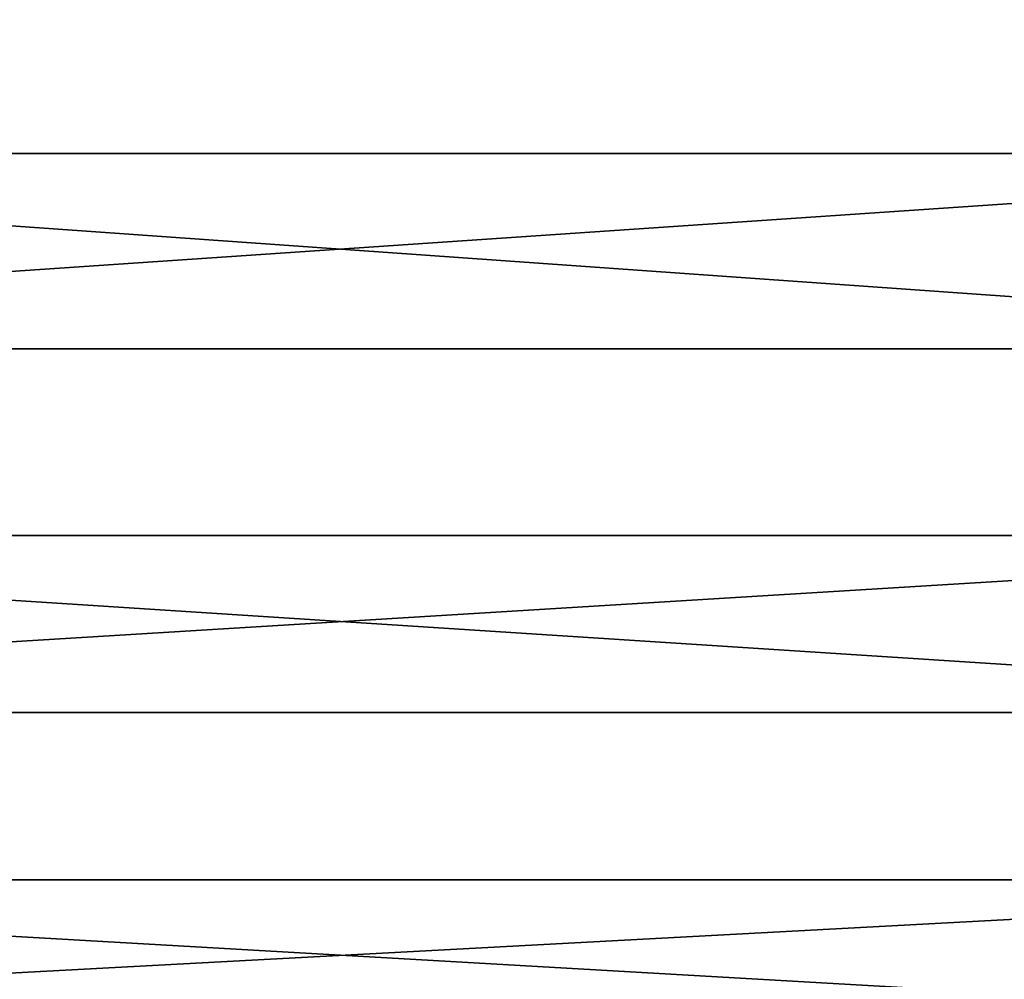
# Model space of a CAD drawing. Header units: millimetres. Extents: x -147 to 182, y -41 to 41.
# Tile 12 of 256: x -123.5 to -118.09, y -17.73 to -12.46. Entities that reach past the tile are written whole.
import ezdxf

# ---------------------------------------------------------------- set-up
doc = ezdxf.new("R2010")
doc.units = ezdxf.units.MM
doc.header["$LTSCALE"] = 51.403556
doc.layers.add('35', color=7, linetype='CONTINUOUS')
doc.layers.add('36', color=7, linetype='CONTINUOUS')

msp = doc.modelspace()

# ---------------------------------------------------------------- linework, layer by layer
at = {"layer": '35', "color": 7, "linetype": 'CONTINUOUS'}
for points in [[(-144.9361, -10.9158, 20.2446), (-144.9361, -13.1923, 18.8405), (-114, -10.9158, 20.2446), (-144.9361, -10.9158, 20.2446)], [(-114, -10.9158, 20.2446), (-144.9361, -13.1923, 18.8405), (-114, -13.1923, 18.8405), (-114, -10.9158, 20.2446)], [(-144.9361, -13.1923, 18.8405), (-144.9361, -15.2903, 17.1816), (-114, -13.1923, 18.8405), (-144.9361, -13.1923, 18.8405)], [(-114, -13.1923, 18.8405), (-144.9361, -15.2903, 17.1816), (-114, -15.2903, 17.1816), (-114, -13.1923, 18.8405)], [(-144.9361, -15.2903, 17.1816), (-144.9361, -17.1816, 15.2903), (-114, -15.2903, 17.1816), (-144.9361, -15.2903, 17.1816)], [(-114, -15.2903, 17.1816), (-144.9361, -17.1816, 15.2903), (-114, -17.1816, 15.2903), (-114, -15.2903, 17.1816)], [(-144.9361, -17.1816, 15.2903), (-144.9361, -18.8405, 13.1923), (-114, -17.1816, 15.2903), (-144.9361, -17.1816, 15.2903)], [(-114, -17.1816, 15.2903), (-144.9361, -18.8405, 13.1923), (-114, -18.8405, 13.1922), (-114, -17.1816, 15.2903)]]:
    msp.add_3dface(points, dxfattribs=at)
at = {"layer": '36', "color": 7, "linetype": 'CONTINUOUS'}
for points in [[(-114, -12.0745, -19.5757), (-114, -14.2654, -18.0415), (-144.9361, -12.0745, -19.5757), (-114, -12.0745, -19.5757)], [(-144.9361, -12.0745, -19.5757), (-114, -14.2654, -18.0415), (-144.9361, -14.2654, -18.0416), (-144.9361, -12.0745, -19.5757)], [(-114, -14.2654, -18.0415), (-114, -16.2635, -16.2634), (-144.9361, -14.2654, -18.0416), (-114, -14.2654, -18.0415)], [(-144.9361, -14.2654, -18.0416), (-114, -16.2635, -16.2634), (-144.9361, -16.2635, -16.2635), (-144.9361, -14.2654, -18.0416)], [(-114, -16.2635, -16.2634), (-114, -18.0416, -14.2654), (-144.9361, -16.2635, -16.2635), (-114, -16.2635, -16.2634)], [(-144.9361, -16.2635, -16.2635), (-114, -18.0416, -14.2654), (-144.9361, -18.0416, -14.2654), (-144.9361, -16.2635, -16.2635)]]:
    msp.add_3dface(points, dxfattribs=at)

doc.saveas('drawing.dxf')
